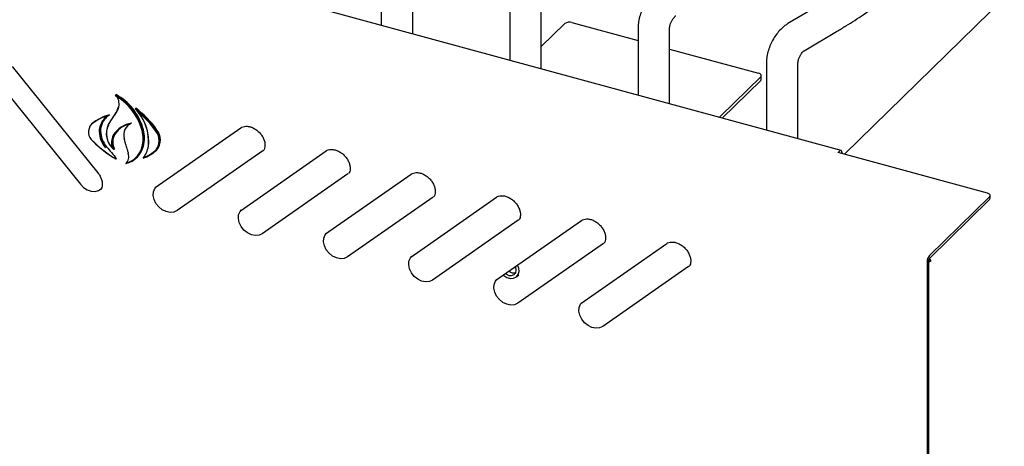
# Model space of a CAD drawing. Header units: inches. Extents: x 35 to 165, y 14 to 115.
# Tile 35 of 40: x 135.54 to 144.29, y 85.04 to 88.82. Entities that reach past the tile are written whole.
import ezdxf

# ---------------------------------------------------------------- set-up
doc = ezdxf.new("R2010")
doc.units = ezdxf.units.IN
doc.header["$LTSCALE"] = 12
doc.header["$MEASUREMENT"] = 0

msp = doc.modelspace()

# ---------------------------------------------------------------- linework, layer by layer
at = {"color": 7, "linetype": 'Continuous', "lineweight": 25}
for p, q in [((149.1371, 93.7456), (142.8711, 87.6298)), ((142.8411, 87.6638), (131.316, 90.7961)), ((138.7552, 89.3651), (138.7552, 88.7743)), ((139.0357, 88.698), (139.0357, 89.3651)), ((139.8961, 89.055), (139.8961, 88.4642)), ((140.1766, 88.388), (140.1766, 89.055)), ((142.6587, 88.9599), (142.3699, 88.7891)), ((140.1766, 88.585), (140.3861, 88.7894)), ((140.4494, 88.7995), (141.037, 88.6398)), ((141.037, 88.7449), (141.037, 88.1541)), ((141.3175, 88.0779), (141.3175, 88.7449)), ((142.5127, 88.5476), (142.8014, 88.7184)), ((141.3175, 88.5636), (142.1077, 88.3488)), ((135.4744, 88.4094), (136.2366, 87.4636)), ((142.1779, 88.4348), (142.1779, 87.8441)), ((142.4584, 87.7678), (142.4584, 88.4348)), ((135.318, 88.3082), (136.0802, 87.3623)), ((142.1273, 88.3162), (141.7706, 87.9681)), ((142.1327, 88.2953), (142.1327, 88.3275)), ((142.1273, 88.2841), (141.7857, 87.9507)), ((136.3937, 88.154), (136.3982, 88.1584)), ((136.388, 87.985), (136.3279, 87.8929)), ((136.3354, 87.9753), (136.34, 87.9797)), ((136.3881, 87.985), (136.3884, 87.9854)), ((136.5683, 88.0328), (136.5729, 88.0373)), ((136.1782, 87.8954), (136.1736, 87.891)), ((136.1827, 87.8994), (136.1782, 87.8954)), ((136.4966, 87.8871), (136.5041, 87.8937)), ((136.5012, 87.8916), (136.4966, 87.8871)), ((136.5031, 87.8934), (136.5012, 87.8916)), ((136.7457, 87.3333), (137.5078, 87.8648)), ((136.3778, 87.6726), (136.3823, 87.6771)), ((136.5812, 87.599), (136.5857, 87.6034)), ((136.7579, 87.6659), (136.7624, 87.6703)), ((137.7021, 87.6602), (136.94, 87.1287)), ((137.5025, 87.1276), (138.2647, 87.6591)), ((142.8152, 87.645), (142.8295, 87.659)), ((144.1418, 87.2845), (142.8152, 87.645)), ((142.8502, 87.6413), (142.8502, 87.6355)), ((136.3979, 87.5875), (136.4024, 87.592)), ((136.4838, 87.5461), (136.4884, 87.5505)), ((138.459, 87.4545), (137.6968, 86.923)), ((138.2593, 86.9219), (139.0215, 87.4534)), ((136.2595, 87.313), (136.2617, 87.3159)), ((136.7436, 87.3318), (136.7457, 87.3333)), ((144.1668, 87.238), (144.1668, 87.2631)), ((139.2158, 87.2488), (138.4536, 86.7173)), ((139.0162, 86.7162), (139.7784, 87.2477)), ((144.1614, 87.2519), (143.6264, 86.7297)), ((144.1614, 87.2268), (143.6264, 86.7046)), ((137.5005, 87.1261), (137.5025, 87.1276)), ((139.9727, 87.0431), (139.2105, 86.5116)), ((139.773, 86.5105), (140.5352, 87.042)), ((138.2573, 86.9204), (138.2593, 86.9219)), ((140.7295, 86.8374), (139.9673, 86.3059)), ((140.5299, 86.3048), (141.2921, 86.8363)), ((139.0141, 86.7147), (139.0162, 86.7162)), ((143.6057, 86.6716), (143.6057, 84.7843)), ((143.6428, 86.6834), (143.6176, 86.6902)), ((143.6194, 86.6849), (143.6194, 84.7977)), ((139.9604, 86.5443), (139.9762, 86.5597)), ((141.4863, 86.6317), (140.7242, 86.1002)), ((139.771, 86.509), (139.773, 86.5105)), ((140.5278, 86.3033), (140.5299, 86.3048))]:
    msp.add_line(p, q, dxfattribs=at)
at = {"color": 7, "linetype": 'Continuous', "lineweight": 25, "flags": 128}
for points in [[(142.1273, 88.3162), (142.1307, 88.3206), (142.1325, 88.3252), (142.1324, 88.33), (142.1306, 88.3346), (142.127, 88.339), (142.1219, 88.3429), (142.1154, 88.3462), (142.1077, 88.3488)], [(136.4675, 87.7713), (136.4675, 87.7713), (136.4677, 87.7709), (136.468, 87.7706), (136.4686, 87.7703), (136.4693, 87.7701), (136.4702, 87.77)], [(142.8502, 87.6413), (142.8498, 87.6483), (142.8486, 87.6542), (142.8467, 87.6589), (142.8441, 87.6622), (142.841, 87.6638), (142.8374, 87.6639), (142.8335, 87.6622), (142.8295, 87.659)], [(136.0802, 87.3623), (136.1086, 87.3341), (136.1417, 87.3131), (136.177, 87.301), (136.2116, 87.2989), (136.2427, 87.3069), (136.2677, 87.3244), (136.2736, 87.3311)], [(136.94, 87.1287), (136.9116, 87.1158), (136.8785, 87.1128), (136.8431, 87.12), (136.8085, 87.1367), (136.7775, 87.1616), (136.7524, 87.1926), (136.7355, 87.2273), (136.728, 87.2629), (136.7305, 87.2964), (136.7429, 87.3252), (136.7558, 87.3403)], [(144.1614, 87.2519), (144.1648, 87.2562), (144.1666, 87.2609), (144.1665, 87.2656), (144.1647, 87.2703), (144.1611, 87.2746), (144.156, 87.2785), (144.1495, 87.2819), (144.1418, 87.2845)], [(137.6968, 86.923), (137.6685, 86.9101), (137.6353, 86.9071), (137.6, 86.9143), (137.5654, 86.931), (137.5343, 86.9559), (137.5093, 86.9869), (137.4923, 87.0216), (137.4848, 87.0572), (137.4873, 87.0908), (137.4997, 87.1195), (137.5126, 87.1346)], [(138.4536, 86.7173), (138.4253, 86.7044), (138.3921, 86.7014), (138.3568, 86.7086), (138.3222, 86.7253), (138.2912, 86.7502), (138.2661, 86.7812), (138.2492, 86.816), (138.2416, 86.8515), (138.2442, 86.8851), (138.2565, 86.9138), (138.2694, 86.9289)], [(139.2105, 86.5116), (139.1821, 86.4987), (139.149, 86.4957), (139.1137, 86.5029), (139.0791, 86.5196), (139.048, 86.5445), (139.023, 86.5755), (139.006, 86.6103), (138.9985, 86.6458), (139.001, 86.6794), (139.0134, 86.7082), (139.0263, 86.7232)], [(139.8386, 86.5562), (139.8433, 86.5523), (139.8721, 86.5348), (139.9026, 86.5266), (139.9314, 86.5283), (139.9554, 86.5399), (139.9721, 86.5601), (139.9796, 86.5867), (139.9771, 86.6168), (139.966, 86.6451)], [(139.8571, 86.5691), (139.8616, 86.5659), (139.8874, 86.5539), (139.9131, 86.5519), (139.935, 86.5601), (139.9496, 86.5773), (139.9547, 86.6009), (139.9496, 86.6272), (139.9475, 86.6322)], [(139.9673, 86.3059), (139.939, 86.293), (139.9058, 86.2901), (139.8705, 86.2972), (139.8359, 86.3139), (139.8048, 86.3388), (139.7798, 86.3698), (139.7628, 86.4046), (139.7553, 86.4401), (139.7578, 86.4737), (139.7702, 86.5025), (139.7831, 86.5175)], [(140.7242, 86.1002), (140.6958, 86.0873), (140.6627, 86.0844), (140.6273, 86.0915), (140.5928, 86.1082), (140.5617, 86.1331), (140.5367, 86.1642), (140.5197, 86.1989), (140.5122, 86.2344), (140.5147, 86.268), (140.5271, 86.2968), (140.54, 86.3118)]]:
    msp.add_lwpolyline(points, dxfattribs=at)
at = {"color": 7, "linetype": 'Continuous', "lineweight": 25}
for centre, radius, start, end in [((140.4279, 88.7306), 0.0722, 72.69614, 125.39881), ((142.1171, 88.2959), 0.0156, 310.6407, 357.99543), ((136.1501, 87.7136), 0.5033, 16.78931, 61.05053), ((136.3165, 88.0783), 0.1081, 345.51693, 44.45812), ((136.1546, 87.718), 0.5033, 16.78931, 61.05053), ((136.1501, 87.7134), 0.496, 16.76893, 58.84162), ((136.1576, 88.1415), 0.2785, 325.92968, 341.11363), ((136.1565, 88.1376), 0.2818, 325.93581, 341.11354), ((136.4473, 87.5618), 0.4283, 105.14199, 128.93296), ((136.4519, 87.5662), 0.4283, 105.14199, 128.93296), ((136.439, 87.8139), 0.1964, 132.05753, 151.10589), ((136.4423, 87.8152), 0.1924, 123.73839, 151.1414), ((136.4479, 87.8189), 0.1937, 134.36071, 151.09429), ((136.1133, 87.4027), 0.7772, 34.17146, 54.16739), ((136.2727, 87.7429), 0.414, 354.08929, 44.44256), ((136.1179, 87.4072), 0.7772, 34.17146, 54.16739), ((136.1124, 87.4019), 0.771, 34.17687, 51.50116), ((136.2801, 87.7411), 0.409, 353.66985, 40.24263), ((141.8112, 87.9283), 0.0569, 135.47599, 149.59836), ((136.2563, 87.8265), 0.1039, 138.74281, 232.16392), ((136.4105, 87.8317), 0.1628, 151.75919, 180.79434), ((136.4139, 87.8328), 0.1591, 151.75913, 180.79442), ((136.4185, 87.8373), 0.1591, 151.75913, 180.79442), ((136.4927, 87.8143), 0.1824, 154.33943, 230.96856), ((136.4838, 87.8111), 0.1719, 153.54209, 226.23815), ((136.5638, 87.6842), 0.2217, 97.21781, 149.29096), ((136.5642, 87.6887), 0.2136, 106.34482, 149.65309), ((136.5748, 87.8018), 0.1094, 110.80127, 196.92696), ((136.4787, 87.8368), 0.231, 181.8122, 220.51934), ((136.48, 87.8377), 0.2252, 181.81216, 220.51937), ((136.4845, 87.8422), 0.2252, 181.81216, 220.51937), ((136.4959, 87.7326), 0.1387, 152.17439, 199.21065), ((136.5051, 87.7326), 0.1407, 152.90905, 205.21226), ((136.5096, 87.737), 0.1407, 152.90905, 205.21226), ((136.567, 87.6949), 0.2112, 134.34915, 149.83023), ((136.3211, 87.7665), 0.3169, 350.08999, 16.50744), ((136.3236, 87.7676), 0.3215, 350.08998, 16.50745), ((136.3282, 87.7721), 0.3215, 350.08998, 16.50745), ((136.6501, 87.7504), 0.1311, 319.80961, 40.19039), ((136.6528, 87.7518), 0.1355, 319.80959, 40.19041), ((136.6574, 87.7563), 0.1355, 319.80959, 40.19041), ((136.8452, 88.386), 0.9152, 224.51255, 240.74464), ((136.8435, 88.385), 0.9128, 224.53696, 239.17493), ((138.5113, 89.4916), 2.8383, 219.24985, 222.01356), ((136.4376, 87.7464), 0.2056, 282.99051, 350.44245), ((136.4342, 87.7453), 0.2019, 288.15485, 350.49467), ((136.4366, 87.7533), 0.2115, 314.84239, 350.02973), ((136.4673, 87.7325), 0.2196, 320.83346, 351.55135), ((136.4213, 87.6101), 0.0895, 314.30225, 17.90709), ((136.532, 87.9067), 0.3302, 288.63799, 312.78345), ((136.5298, 87.9034), 0.3242, 291.75918, 312.85071), ((144.1512, 87.2386), 0.0156, 310.64674, 357.99257), ((143.6962, 86.6721), 0.0905, 140.51333, 180.3429), ((143.65, 86.6851), 0.0307, 140.51225, 180.34503)]:
    msp.add_arc(centre, radius, start, end, dxfattribs=at)
for points, knots in [([(142.8014, 88.7184), (142.8296, 88.7352), (142.9111, 88.784), (143.0406, 88.8674), (143.1875, 88.9694), (143.3268, 89.0746), (143.4583, 89.1827), (143.5818, 89.2935), (143.6971, 89.407), (143.804, 89.523), (143.9023, 89.6412), (143.9917, 89.7615), (144.0722, 89.8836), (144.1294, 89.9824), (144.1594, 90.0406), (144.1678, 90.057)], [0, 0, 0, 0, 0.04426, 0.128371, 0.212505, 0.296645, 0.380773, 0.464872, 0.548916, 0.632878, 0.716724, 0.800417, 0.883916, 0.967184, 1, 1, 1, 1]), ([(141.229, 89.0992), (141.22, 89.0935), (141.197, 89.0788), (141.1631, 89.0488), (141.1283, 89.0089), (141.0979, 88.9633), (141.0728, 88.9137), (141.0536, 88.8613), (141.0413, 88.8083), (141.0372, 88.7694), (141.037, 88.7487), (141.037, 88.7449)], [0, 0, 0, 0, 0.080423, 0.205416, 0.332971, 0.461193, 0.589159, 0.71763, 0.847734, 0.972098, 1, 1, 1, 1]), ([(141.3175, 88.7449), (141.3175, 88.7472), (141.3177, 88.7534), (141.3199, 88.7688), (141.3261, 88.7902), (141.3361, 88.8134), (141.3485, 88.8337), (141.3602, 88.8481), (141.3691, 88.8561), (141.3709, 88.8572), (141.3718, 88.8577)], [0, 0, 0, 0, 0.074392, 0.200188, 0.337988, 0.484935, 0.63453, 0.766159, 0.887959, 1, 1, 1, 1]), ([(142.3699, 88.7891), (142.3609, 88.7834), (142.3379, 88.7688), (142.304, 88.7388), (142.2692, 88.6988), (142.2388, 88.6532), (142.2137, 88.6036), (142.1945, 88.5512), (142.1822, 88.4983), (142.1781, 88.4593), (142.1779, 88.4386), (142.1779, 88.4348)], [0, 0, 0, 0, 0.080423, 0.205416, 0.332971, 0.461193, 0.589159, 0.71763, 0.847734, 0.972098, 1, 1, 1, 1]), ([(142.4584, 88.4348), (142.4584, 88.4371), (142.4586, 88.4433), (142.4608, 88.4587), (142.467, 88.4801), (142.477, 88.5033), (142.4894, 88.5236), (142.5011, 88.5381), (142.51, 88.546), (142.5118, 88.5471), (142.5127, 88.5476)], [0, 0, 0, 0, 0.074392, 0.200188, 0.337988, 0.484935, 0.63453, 0.766159, 0.887959, 1, 1, 1, 1]), ([(136.4067, 88.1379), (136.4067, 88.1379), (136.4057, 88.1388), (136.4017, 88.1428), (136.3971, 88.1476), (136.394, 88.152), (136.3935, 88.1533), (136.3935, 88.1538), (136.3936, 88.1539), (136.3937, 88.154)], [0, 0, 0, 0, 0.004816, 0.183951, 0.766167, 0.911194, 0.956082, 0.98099, 1, 1, 1, 1]), ([(136.3354, 87.9753), (136.3354, 87.9752), (136.3353, 87.9751), (136.3349, 87.9749), (136.3341, 87.9743), (136.3304, 87.9723), (136.3211, 87.9674), (136.3129, 87.9629), (136.3075, 87.9597), (136.3075, 87.9597)], [0, 0, 0, 0, 0.006719, 0.015383, 0.031456, 0.087436, 0.356274, 0.996271, 1, 1, 1, 1]), ([(136.5924, 88.0053), (136.5923, 88.0054), (136.5868, 88.0109), (136.5789, 88.0191), (136.5709, 88.0279), (136.5685, 88.0315), (136.5682, 88.0323), (136.5682, 88.0327), (136.5683, 88.0328), (136.5683, 88.0328)], [0, 0, 0, 0, 0.003834, 0.624607, 0.907049, 0.966231, 0.983448, 0.992775, 1, 1, 1, 1]), ([(137.5074, 87.8645), (137.5103, 87.8663), (137.5191, 87.8719), (137.5374, 87.8776), (137.5644, 87.8788), (137.5946, 87.8726), (137.6261, 87.8588), (137.6557, 87.8383), (137.6815, 87.8123), (137.7019, 87.7827), (137.7156, 87.7515), (137.7221, 87.7211), (137.7212, 87.6937), (137.7154, 87.6728), (137.7083, 87.6637), (137.7054, 87.66)], [0, 0, 0, 0, 0.039496, 0.122318, 0.201563, 0.286112, 0.369261, 0.452007, 0.534591, 0.616982, 0.698956, 0.780536, 0.862123, 0.944956, 1, 1, 1, 1]), ([(136.4675, 87.7713), (136.47, 87.7602), (136.4747, 87.7399), (136.4811, 87.7197), (136.484, 87.7105)], [0, 0, 0, 0, 0.547864, 1, 1, 1, 1]), ([(136.484, 87.7105), (136.4889, 87.6954), (136.4969, 87.6707), (136.5034, 87.6459), (136.5059, 87.6363)], [0, 0, 0, 0, 0.6120704, 1, 1, 1, 1]), ([(136.3649, 87.6869), (136.3649, 87.6869), (136.3673, 87.6826), (136.3708, 87.6775), (136.3754, 87.6732), (136.3769, 87.6725), (136.3775, 87.6724), (136.3777, 87.6726), (136.3778, 87.6726)], [0, 0, 0, 0, 0.005136, 0.701858, 0.884527, 0.942216, 0.974148, 1, 1, 1, 1]), ([(138.2642, 87.6588), (138.2671, 87.6606), (138.2759, 87.6662), (138.2942, 87.6719), (138.3212, 87.6731), (138.3515, 87.667), (138.3829, 87.6531), (138.4125, 87.6326), (138.4384, 87.6066), (138.4588, 87.577), (138.4725, 87.5458), (138.4789, 87.5154), (138.478, 87.488), (138.4723, 87.4671), (138.4651, 87.458), (138.4623, 87.4543)], [0, 0, 0, 0, 0.0394962, 0.122318, 0.2015634, 0.2861121, 0.3692608, 0.4520074, 0.5345909, 0.6169821, 0.6989565, 0.7805365, 0.8621234, 0.9449559, 1, 1, 1, 1]), ([(136.3758, 87.6011), (136.3758, 87.6011), (136.3782, 87.5992), (136.3839, 87.5947), (136.3907, 87.5899), (136.3958, 87.5876), (136.3971, 87.5873), (136.3976, 87.5873), (136.3978, 87.5875), (136.3979, 87.5875)], [0, 0, 0, 0, 0.0046909, 0.3406611, 0.8183343, 0.9299343, 0.9651464, 0.9848784, 1, 1, 1, 1]), ([(136.4838, 87.5461), (136.4838, 87.5461), (136.4837, 87.5459), (136.4837, 87.5458), (136.484, 87.5458), (136.4866, 87.5467), (136.4913, 87.5494), (136.4955, 87.5522), (136.4971, 87.5534), (136.4971, 87.5534)], [0, 0, 0, 0, 0.0144553, 0.0333307, 0.0676874, 0.1815715, 0.6921434, 0.9954958, 1, 1, 1, 1]), ([(136.6376, 87.5938), (136.6375, 87.5938), (136.6374, 87.5937), (136.6374, 87.5936), (136.6376, 87.5936), (136.64, 87.595), (136.6444, 87.5981), (136.6484, 87.6011), (136.65, 87.6024), (136.65, 87.6024)], [0, 0, 0, 0, 0.015778, 0.036348, 0.073246, 0.191229, 0.696496, 0.995326, 1, 1, 1, 1]), ([(136.2366, 87.4636), (136.2402, 87.4589), (136.251, 87.4447), (136.2646, 87.419), (136.2742, 87.388), (136.2764, 87.3591), (136.2721, 87.3338), (136.2648, 87.3215), (136.2611, 87.3153)], [0, 0, 0, 0, 0.09078, 0.27274, 0.454038, 0.634877, 0.816954, 1, 1, 1, 1]), ([(139.0211, 87.4531), (139.0239, 87.4549), (139.0328, 87.4605), (139.0511, 87.4662), (139.0781, 87.4674), (139.1083, 87.4613), (139.1398, 87.4474), (139.1694, 87.4269), (139.1952, 87.4009), (139.2156, 87.3713), (139.2293, 87.3401), (139.2357, 87.3097), (139.2349, 87.2823), (139.2291, 87.2615), (139.222, 87.2523), (139.2191, 87.2486)], [0, 0, 0, 0, 0.0394962, 0.1223181, 0.201563, 0.2861122, 0.369261, 0.4520071, 0.5345906, 0.6169822, 0.6989564, 0.7805365, 0.8621235, 0.9449561, 1, 1, 1, 1]), ([(139.7779, 87.2474), (139.7808, 87.2492), (139.7896, 87.2548), (139.8079, 87.2605), (139.8349, 87.2617), (139.8652, 87.2556), (139.8966, 87.2417), (139.9262, 87.2212), (139.9521, 87.1952), (139.9724, 87.1656), (139.9861, 87.1345), (139.9926, 87.104), (139.9917, 87.0766), (139.986, 87.0558), (139.9788, 87.0466), (139.976, 87.0429)], [0, 0, 0, 0, 0.039497, 0.122318, 0.201564, 0.286112, 0.369261, 0.452008, 0.534591, 0.616982, 0.698957, 0.780537, 0.862124, 0.944956, 1, 1, 1, 1]), ([(140.5348, 87.0417), (140.5376, 87.0435), (140.5465, 87.0491), (140.5648, 87.0548), (140.5917, 87.056), (140.622, 87.0499), (140.6535, 87.036), (140.6831, 87.0155), (140.7089, 86.9895), (140.7293, 86.9599), (140.743, 86.9288), (140.7494, 86.8983), (140.7485, 86.8709), (140.7428, 86.8501), (140.7357, 86.8409), (140.7328, 86.8372)], [0, 0, 0, 0, 0.0394959, 0.1223185, 0.2015631, 0.2861122, 0.369261, 0.4520071, 0.5345907, 0.6169822, 0.6989565, 0.7805365, 0.8621235, 0.9449561, 1, 1, 1, 1]), ([(141.2916, 86.836), (141.2945, 86.8378), (141.3033, 86.8434), (141.3216, 86.8492), (141.3486, 86.8503), (141.3788, 86.8442), (141.4103, 86.8303), (141.4399, 86.8098), (141.4657, 86.7838), (141.4861, 86.7542), (141.4998, 86.7231), (141.5063, 86.6926), (141.5054, 86.6652), (141.4997, 86.6444), (141.4925, 86.6352), (141.4896, 86.6316)], [0, 0, 0, 0, 0.0394959, 0.1223177, 0.201563, 0.2861121, 0.3692609, 0.452007, 0.5345904, 0.6169819, 0.6989561, 0.7805361, 0.8621231, 0.9449557, 1, 1, 1, 1]), ([(143.6194, 86.676), (143.6239, 86.6766), (143.6337, 86.6778), (143.6396, 86.6814), (143.6428, 86.6834)], [0, 0, 0, 0, 0.4607582, 1, 1, 1, 1]), ([(143.6428, 86.6834), (143.6406, 86.6869), (143.6369, 86.6928), (143.6285, 86.6981), (143.6251, 86.7003)], [0, 0, 0, 0, 0.591239, 1, 1, 1, 1]), ([(139.9466, 86.5747), (139.9464, 86.5746), (139.9437, 86.5731), (139.9323, 86.5721), (139.9129, 86.5762), (139.8961, 86.5831), (139.8886, 86.5896), (139.8876, 86.5904)], [0, 0, 0, 0, 0.027268, 0.327866, 0.648253, 0.956037, 1, 1, 1, 1])]:
    msp.add_open_spline(points, degree=3, knots=knots, dxfattribs=at)

doc.saveas('drawing.dxf')
